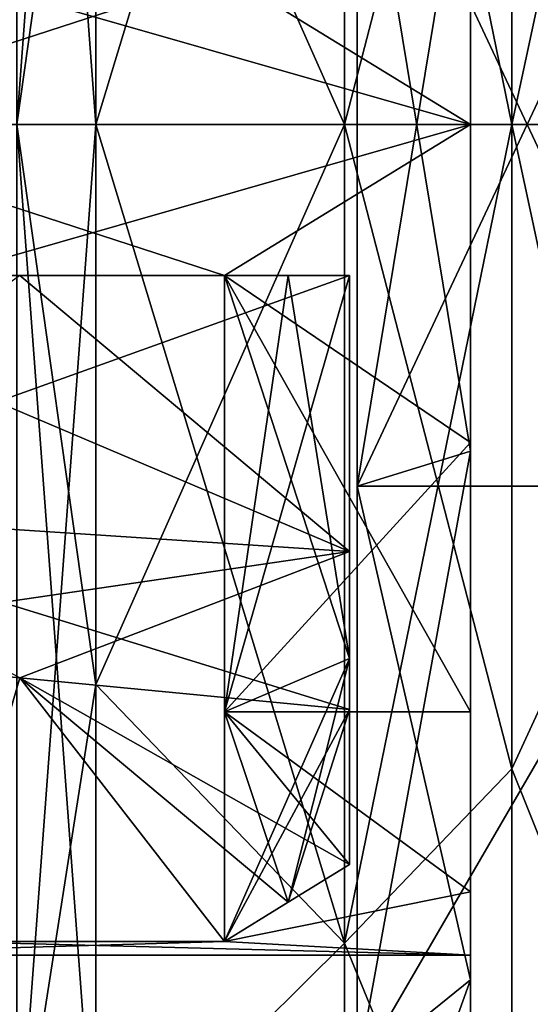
# Model space of a CAD drawing. Header units: millimetres. Extents: x -83 to 0, y -130 to 130.
# Tile 47 of 84: x -78.48 to -75.1, y 34.18 to 40.69. Entities that reach past the tile are written whole.
import ezdxf

# ---------------------------------------------------------------- set-up
doc = ezdxf.new("R2010")
doc.units = ezdxf.units.MM
doc.header["$LTSCALE"] = 65.185185
for name, color, linetype in [('273', 7, 'CONTINUOUS'), ('275', 7, 'CONTINUOUS'), ('288', 7, 'CONTINUOUS'), ('290', 7, 'CONTINUOUS'), ('291', 7, 'CONTINUOUS'), ('292', 7, 'CONTINUOUS'), ('293', 7, 'CONTINUOUS'), ('294', 7, 'CONTINUOUS'), ('346', 7, 'CONTINUOUS'), ('347', 7, 'CONTINUOUS'), ('350', 7, 'CONTINUOUS'), ('351', 7, 'CONTINUOUS'), ('352', 7, 'CONTINUOUS'), ('521', 7, 'CONTINUOUS'), ('522', 7, 'CONTINUOUS'), ('523', 7, 'CONTINUOUS'), ('524', 7, 'CONTINUOUS'), ('529', 7, 'CONTINUOUS'), ('531', 7, 'CONTINUOUS'), ('634', 7, 'CONTINUOUS'), ('635', 7, 'CONTINUOUS'), ('639', 7, 'CONTINUOUS'), ('641', 7, 'CONTINUOUS')]:
    doc.layers.add(name, color=color, linetype=linetype)

msp = doc.modelspace()

# ---------------------------------------------------------------- linework, layer by layer
at = {"layer": '273', "linetype": 'CONTINUOUS'}
for points in [[(-76.25, 42.3949, -7.3707), (-76.25, 37.6051, -7.3707), (-74, 42.395, -7.3707), (-76.25, 42.3949, -7.3707)], [(-74, 42.395, -7.3707), (-76.25, 37.6051, -7.3707), (-74, 37.605, -7.3707), (-74, 42.395, -7.3707)], [(-76.25, 37.6051, -7.3707), (-76.25, 33.7301, -4.5553), (-74, 37.605, -7.3707), (-76.25, 37.6051, -7.3707)], [(-74, 37.605, -7.3707), (-76.25, 33.7301, -4.5553), (-74, 33.73, -4.5551), (-74, 37.605, -7.3707)]]:
    msp.add_3dface(points, dxfattribs=at)
at = {"layer": '275', "linetype": 'CONTINUOUS'}
for points in [[(-74, 37.605, 7.3707), (-76.25, 42.3949, 7.3707), (-74, 42.395, 7.3707), (-74, 37.605, 7.3707)], [(-76.25, 37.6051, 7.3707), (-76.25, 42.3949, 7.3707), (-74, 37.605, 7.3707), (-76.25, 37.6051, 7.3707)], [(-76.25, 33.7301, 4.5553), (-76.25, 37.6051, 7.3707), (-74, 37.605, 7.3707), (-76.25, 33.7301, 4.5553)], [(-74, 33.73, 4.5551), (-76.25, 33.7301, 4.5553), (-74, 37.605, 7.3707), (-74, 33.73, 4.5551)]]:
    msp.add_3dface(points, dxfattribs=at)
at = {"layer": '288', "linetype": 'CONTINUOUS'}
for points in [[(-73.2602, 40, 18.3369), (-73.2602, 49.1684, 15.8802), (-75.2261, 40, 13.8059), (-73.2602, 40, 18.3369)], [(-75.2261, 40, 13.8059), (-73.2602, 49.1684, 15.8802), (-75.2261, 44.2663, 13.1302), (-75.2261, 40, 13.8059)], [(-73.2602, 49.1684, -15.8802), (-73.2602, 40, -18.3369), (-75.2261, 44.2663, -13.1302), (-73.2602, 49.1684, -15.8802)], [(-75.2261, 44.2663, -13.1302), (-73.2602, 40, -18.3369), (-75.2261, 40, -13.8059), (-75.2261, 44.2663, -13.1302)]]:
    msp.add_3dface(points, dxfattribs=at)
at = {"layer": '290', "linetype": 'CONTINUOUS'}
for points in [[(-73.2602, 40, 18.3369), (-75.2261, 40, 13.8059), (-75.2261, 35.7337, 13.1302), (-73.2602, 40, 18.3369)], [(-73.2602, 30.8316, 15.8802), (-73.2602, 40, 18.3369), (-75.2261, 35.7337, 13.1302), (-73.2602, 30.8316, 15.8802)], [(-75.2261, 40, -13.8059), (-73.2602, 40, -18.3369), (-73.2602, 30.8316, -15.8802), (-75.2261, 40, -13.8059)], [(-75.2261, 40, -13.8059), (-73.2602, 30.8316, -15.8802), (-75.2261, 35.7337, -13.1302), (-75.2261, 40, -13.8059)], [(-75.2261, 35.7337, -13.1302), (-73.2602, 30.8316, -15.8802), (-75.2261, 31.8851, -11.1692), (-75.2261, 35.7337, -13.1302)], [(-75.2261, 31.8851, 11.1692), (-73.2602, 30.8316, 15.8802), (-75.2261, 35.7337, 13.1302), (-75.2261, 31.8851, 11.1692)]]:
    msp.add_3dface(points, dxfattribs=at)
at = {"layer": '291', "linetype": 'CONTINUOUS'}
for points in [[(-78.5, 47.0534, 9.7082), (-78.5, 40, 12), (-77.9782, 47.0534, 9.7082), (-78.5, 47.0534, 9.7082)], [(-77.9782, 47.0534, 9.7082), (-78.5, 40, 12), (-77.9782, 43.7082, 11.4127), (-77.9782, 47.0534, 9.7082)], [(-78.5, 40, -12), (-78.5, 47.0534, -9.7082), (-77.9782, 40, -12), (-78.5, 40, -12)], [(-77.9782, 40, -12), (-78.5, 47.0534, -9.7082), (-77.9782, 43.7082, -11.4127), (-77.9782, 40, -12)], [(-77.9782, 43.7082, 11.4127), (-78.5, 40, 12), (-77.9782, 40, 12), (-77.9782, 43.7082, 11.4127)]]:
    msp.add_3dface(points, dxfattribs=at)
at = {"layer": '292', "linetype": 'CONTINUOUS'}
for points in [[(-76.3323, 40, -12.4918), (-77.9782, 43.7082, -11.4127), (-76.3323, 45.42, -11.2547), (-76.3323, 40, -12.4918)], [(-77.9782, 43.7082, 11.4127), (-77.9782, 40, 12), (-76.3323, 45.42, 11.2547), (-77.9782, 43.7082, 11.4127)], [(-76.3323, 45.42, 11.2547), (-77.9782, 40, 12), (-76.3323, 40, 12.4918), (-76.3323, 45.42, 11.2547)], [(-75.2261, 44.2663, 13.1302), (-76.3323, 45.42, 11.2547), (-76.3323, 40, 12.4918), (-75.2261, 44.2663, 13.1302)], [(-75.2261, 44.2663, -13.1302), (-75.2261, 40, -13.8059), (-76.3323, 45.42, -11.2547), (-75.2261, 44.2663, -13.1302)], [(-75.2261, 40, -13.8059), (-76.3323, 40, -12.4918), (-76.3323, 45.42, -11.2547), (-75.2261, 40, -13.8059)], [(-75.2261, 40, 13.8059), (-75.2261, 44.2663, 13.1302), (-76.3323, 40, 12.4918), (-75.2261, 40, 13.8059)], [(-77.9782, 40, -12), (-77.9782, 43.7082, -11.4127), (-76.3323, 40, -12.4918), (-77.9782, 40, -12)]]:
    msp.add_3dface(points, dxfattribs=at)
at = {"layer": '293', "linetype": 'CONTINUOUS'}
for points in [[(-77.9782, 40, 12), (-78.5, 40, 12), (-78.5, 32.9466, 9.7082), (-77.9782, 40, 12)], [(-78.5, 40, -12), (-77.9782, 40, -12), (-77.9782, 36.2918, -11.4127), (-78.5, 40, -12)], [(-78.5, 32.9466, -9.7082), (-78.5, 40, -12), (-77.9782, 32.9466, -9.7082), (-78.5, 32.9466, -9.7082)], [(-77.9782, 32.9466, -9.7082), (-78.5, 40, -12), (-77.9782, 36.2918, -11.4127), (-77.9782, 32.9466, -9.7082)], [(-77.9782, 40, 12), (-78.5, 32.9466, 9.7082), (-77.9782, 36.2918, 11.4127), (-77.9782, 40, 12)], [(-77.9782, 36.2918, 11.4127), (-78.5, 32.9466, 9.7082), (-77.9782, 32.9466, 9.7082), (-77.9782, 36.2918, 11.4127)]]:
    msp.add_3dface(points, dxfattribs=at)
at = {"layer": '294', "linetype": 'CONTINUOUS'}
for points in [[(-77.9782, 40, -12), (-76.3323, 40, -12.4918), (-76.3323, 34.58, -11.2547), (-77.9782, 40, -12)], [(-77.9782, 36.2918, -11.4127), (-77.9782, 40, -12), (-76.3323, 34.58, -11.2547), (-77.9782, 36.2918, -11.4127)], [(-76.3323, 40, 12.4918), (-77.9782, 40, 12), (-77.9782, 36.2918, 11.4127), (-76.3323, 40, 12.4918)], [(-76.3323, 40, 12.4918), (-77.9782, 36.2918, 11.4127), (-76.3323, 34.58, 11.2547), (-76.3323, 40, 12.4918)], [(-75.2261, 35.7337, 13.1302), (-75.2261, 40, 13.8059), (-76.3323, 34.58, 11.2547), (-75.2261, 35.7337, 13.1302)], [(-75.2261, 40, 13.8059), (-76.3323, 40, 12.4918), (-76.3323, 34.58, 11.2547), (-75.2261, 40, 13.8059)], [(-75.2261, 40, -13.8059), (-75.2261, 35.7337, -13.1302), (-76.3323, 40, -12.4918), (-75.2261, 40, -13.8059)], [(-76.3323, 40, -12.4918), (-75.2261, 35.7337, -13.1302), (-76.3323, 34.58, -11.2547), (-76.3323, 40, -12.4918)], [(-77.9782, 36.2918, 11.4127), (-77.9782, 32.9466, 9.7082), (-76.3323, 34.58, 11.2547), (-77.9782, 36.2918, 11.4127)], [(-77.9782, 32.9466, -9.7082), (-77.9782, 36.2918, -11.4127), (-76.3323, 34.58, -11.2547), (-77.9782, 32.9466, -9.7082)], [(-75.2261, 35.7337, -13.1302), (-75.2261, 31.8851, -11.1692), (-76.3323, 34.58, -11.2547), (-75.2261, 35.7337, -13.1302)], [(-75.2261, 31.8851, 11.1692), (-75.2261, 35.7337, 13.1302), (-76.3323, 34.58, 11.2547), (-75.2261, 31.8851, 11.1692)], [(-76.3323, 34.58, 11.2547), (-77.9782, 32.9466, 9.7082), (-76.3323, 30.2335, 7.7885), (-76.3323, 34.58, 11.2547)], [(-76.3323, 30.2335, -7.7885), (-77.9782, 32.9466, -9.7082), (-76.3323, 34.58, -11.2547), (-76.3323, 30.2335, -7.7885)], [(-75.2261, 31.8851, -11.1692), (-76.3323, 30.2335, -7.7885), (-76.3323, 34.58, -11.2547), (-75.2261, 31.8851, -11.1692)], [(-75.2261, 31.8851, 11.1692), (-76.3323, 34.58, 11.2547), (-76.3323, 30.2335, 7.7885), (-75.2261, 31.8851, 11.1692)]]:
    msp.add_3dface(points, dxfattribs=at)
at = {"layer": '346', "linetype": 'CONTINUOUS'}
for points in [[(-75.5, 40, -5.5), (-75.5, 42.1048, -5.0813), (-77.1269, 41, -5.4083), (-75.5, 40, -5.5)], [(-80.2, 40, -5.5), (-75.5, 40, -5.5), (-77.1269, 41, -5.4083), (-80.2, 40, -5.5)], [(-80.2, 40, -5.5), (-77.1269, 41, -5.4083), (-78.9875, 41, -5.4083), (-80.2, 40, -5.5)], [(-75.5, 40, -5.5), (-80.2, 40, -5.5), (-78.9875, 39, -5.4083), (-75.5, 40, -5.5)], [(-77.1269, 39, -5.4083), (-75.5, 40, -5.5), (-78.9875, 39, -5.4083), (-77.1269, 39, -5.4083)], [(-75.5, 37.8952, -5.0813), (-75.5, 40, -5.5), (-77.1269, 39, -5.4083), (-75.5, 37.8952, -5.0813)], [(-77.1269, 36.1109, -3.8891), (-75.5, 37.8952, -5.0813), (-77.1269, 39, -5.4083), (-77.1269, 36.1109, -3.8891)], [(-75.5, 36.1109, -3.8891), (-75.5, 37.8952, -5.0813), (-77.1269, 36.1109, -3.8891), (-75.5, 36.1109, -3.8891)], [(-75.5, 34.9187, -2.1048), (-75.5, 36.1109, -3.8891), (-77.1269, 36.1109, -3.8891), (-75.5, 34.9187, -2.1048)], [(-77.1269, 34.5917, -1), (-75.5, 34.9187, -2.1048), (-77.1269, 36.1109, -3.8891), (-77.1269, 34.5917, -1)], [(-75.5, 34.5), (-75.5, 34.9187, -2.1048), (-77.1269, 34.5917, -1), (-75.5, 34.5)], [(-80.2, 34.5), (-75.5, 34.5), (-77.1269, 34.5917, -1), (-80.2, 34.5)], [(-80.2, 34.5), (-77.1269, 34.5917, -1), (-78.9875, 34.5917, -1), (-80.2, 34.5)]]:
    msp.add_3dface(points, dxfattribs=at)
at = {"layer": '347', "linetype": 'CONTINUOUS'}
for points in [[(-75.5, 45.6631, -4.1145), (-75.5, 42.1048, -5.0813), (-75.5, 37.8369, -6.6574), (-75.5, 45.6631, -4.1145)], [(-75.5, 42.1631, -6.6574), (-75.5, 45.6631, -4.1145), (-75.5, 37.8369, -6.6574), (-75.5, 42.1631, -6.6574)], [(-75.5, 37.8369, 6.6574), (-75.5, 34.3369, 4.1145), (-75.5, 42.1631, 6.6574), (-75.5, 37.8369, 6.6574)], [(-75.5, 42.1631, 6.6574), (-75.5, 34.3369, 4.1145), (-75.5, 37.8952, 5.0813), (-75.5, 42.1631, 6.6574)], [(-75.5, 42.1048, 5.0813), (-75.5, 42.1631, 6.6574), (-75.5, 40, 5.5), (-75.5, 42.1048, 5.0813)], [(-75.5, 40, 5.5), (-75.5, 42.1631, 6.6574), (-75.5, 37.8952, 5.0813), (-75.5, 40, 5.5)], [(-75.5, 42.1048, -5.0813), (-75.5, 40, -5.5), (-75.5, 37.8369, -6.6574), (-75.5, 42.1048, -5.0813)], [(-75.5, 40, -5.5), (-75.5, 37.8952, -5.0813), (-75.5, 37.8369, -6.6574), (-75.5, 40, -5.5)], [(-75.5, 37.8952, -5.0813), (-75.5, 36.1109, -3.8891), (-75.5, 34.3369, -4.1145), (-75.5, 37.8952, -5.0813)], [(-75.5, 37.8369, -6.6574), (-75.5, 37.8952, -5.0813), (-75.5, 34.3369, -4.1145), (-75.5, 37.8369, -6.6574)], [(-75.5, 37.8952, 5.0813), (-75.5, 34.3369, 4.1145), (-75.5, 36.1109, 3.8891), (-75.5, 37.8952, 5.0813)], [(-75.5, 36.1109, -3.8891), (-75.5, 34.9187, -2.1048), (-75.5, 34.3369, -4.1145), (-75.5, 36.1109, -3.8891)], [(-75.5, 34.3369, 4.1145), (-75.5, 33), (-75.5, 36.1109, 3.8891), (-75.5, 34.3369, 4.1145)], [(-75.5, 36.1109, 3.8891), (-75.5, 33), (-75.5, 34.9187, 2.1048), (-75.5, 36.1109, 3.8891)], [(-75.5, 34.9187, -2.1048), (-75.5, 34.5), (-75.5, 34.3369, -4.1145), (-75.5, 34.9187, -2.1048)], [(-75.5, 33), (-75.5, 34.5), (-75.5, 34.9187, 2.1048), (-75.5, 33)], [(-75.5, 34.3369, -4.1145), (-75.5, 34.5), (-75.5, 33), (-75.5, 34.3369, -4.1145)]]:
    msp.add_3dface(points, dxfattribs=at)
at = {"layer": '350', "linetype": 'CONTINUOUS'}
for points in [[(-75.5, 42.1048, 5.0813), (-75.5, 40, 5.5), (-77.1269, 41, 5.4083), (-75.5, 42.1048, 5.0813)], [(-75.5, 40, 5.5), (-80.2, 40, 5.5), (-78.9875, 41, 5.4083), (-75.5, 40, 5.5)], [(-77.1269, 41, 5.4083), (-75.5, 40, 5.5), (-78.9875, 41, 5.4083), (-77.1269, 41, 5.4083)], [(-80.2, 40, 5.5), (-75.5, 40, 5.5), (-77.1269, 39, 5.4083), (-80.2, 40, 5.5)], [(-80.2, 40, 5.5), (-77.1269, 39, 5.4083), (-78.9875, 39, 5.4083), (-80.2, 40, 5.5)], [(-75.5, 40, 5.5), (-75.5, 37.8952, 5.0813), (-77.1269, 39, 5.4083), (-75.5, 40, 5.5)], [(-75.5, 37.8952, 5.0813), (-75.5, 36.1109, 3.8891), (-77.1269, 39, 5.4083), (-75.5, 37.8952, 5.0813)], [(-77.1269, 39, 5.4083), (-75.5, 36.1109, 3.8891), (-77.1269, 36.1109, 3.8891), (-77.1269, 39, 5.4083)], [(-75.5, 36.1109, 3.8891), (-75.5, 34.9187, 2.1048), (-77.1269, 36.1109, 3.8891), (-75.5, 36.1109, 3.8891)], [(-77.1269, 36.1109, 3.8891), (-75.5, 34.9187, 2.1048), (-77.1269, 34.5917, 1), (-77.1269, 36.1109, 3.8891)], [(-75.5, 34.9187, 2.1048), (-75.5, 34.5), (-77.1269, 34.5917, 1), (-75.5, 34.9187, 2.1048)], [(-75.5, 34.5), (-80.2, 34.5), (-78.9875, 34.5917, 1), (-75.5, 34.5)], [(-77.1269, 34.5917, 1), (-75.5, 34.5), (-78.9875, 34.5917, 1), (-77.1269, 34.5917, 1)]]:
    msp.add_3dface(points, dxfattribs=at)
at = {"layer": '351', "linetype": 'CONTINUOUS'}
for points in [[(-76.25, 42.3949, 7.3707), (-76.25, 37.6051, 7.3707), (-75.5, 42.1631, 6.6574), (-76.25, 42.3949, 7.3707)], [(-76.25, 37.6051, 7.3707), (-75.5, 37.8369, 6.6574), (-75.5, 42.1631, 6.6574), (-76.25, 37.6051, 7.3707)], [(-76.25, 37.6051, 7.3707), (-76.25, 33.7301, 4.5553), (-75.5, 37.8369, 6.6574), (-76.25, 37.6051, 7.3707)], [(-76.25, 33.7301, 4.5553), (-75.5, 34.3369, 4.1145), (-75.5, 37.8369, 6.6574), (-76.25, 33.7301, 4.5553)], [(-76.25, 33.7301, 4.5553), (-76.25, 32.25), (-75.5, 34.3369, 4.1145), (-76.25, 33.7301, 4.5553)], [(-76.25, 32.25), (-75.5, 33), (-75.5, 34.3369, 4.1145), (-76.25, 32.25)]]:
    msp.add_3dface(points, dxfattribs=at)
at = {"layer": '352', "linetype": 'CONTINUOUS'}
for points in [[(-76.25, 37.6051, -7.3707), (-76.25, 42.3949, -7.3707), (-75.5, 37.8369, -6.6574), (-76.25, 37.6051, -7.3707)], [(-76.25, 42.3949, -7.3707), (-75.5, 42.1631, -6.6574), (-75.5, 37.8369, -6.6574), (-76.25, 42.3949, -7.3707)], [(-76.25, 37.6051, -7.3707), (-75.5, 37.8369, -6.6574), (-75.5, 34.3369, -4.1145), (-76.25, 37.6051, -7.3707)], [(-76.25, 33.7301, -4.5553), (-76.25, 37.6051, -7.3707), (-75.5, 34.3369, -4.1145), (-76.25, 33.7301, -4.5553)], [(-76.25, 33.7301, -4.5553), (-75.5, 34.3369, -4.1145), (-75.5, 33), (-76.25, 33.7301, -4.5553)]]:
    msp.add_3dface(points, dxfattribs=at)
at = {"layer": '521', "linetype": 'CONTINUOUS'}
for points in [[(-80.6, 39, 3.4583), (-78.9875, 39, 5.4083), (-78.4804, 39, 3.6631), (-80.6, 39, 3.4583)], [(-78.9875, 39, 5.4083), (-77.1269, 39, 5.4083), (-78.4804, 39, 3.6631), (-78.9875, 39, 5.4083)], [(-78.4804, 39, 3.6631), (-77.1269, 39, 5.4083), (-76.7065, 39, 5.1496), (-78.4804, 39, 3.6631)], [(-76.3, 39, 3.873), (-78.4804, 39, 3.6631), (-76.3, 39, 4.899), (-76.3, 39, 3.873)], [(-76.3, 39, 4.899), (-78.4804, 39, 3.6631), (-76.7065, 39, 5.1496), (-76.3, 39, 4.899)]]:
    msp.add_3dface(points, dxfattribs=at)
at = {"layer": '522', "linetype": 'CONTINUOUS'}
for points in [[(-77.1269, 34.5917, 1), (-78.9875, 34.5917, 1), (-78.4809, 36.3369, 1), (-77.1269, 34.5917, 1)], [(-76.3, 36.127, 1), (-77.1269, 34.5917, 1), (-78.4809, 36.3369, 1), (-76.3, 36.127, 1)], [(-76.7063, 34.8505, 1), (-77.1269, 34.5917, 1), (-76.3, 36.127, 1), (-76.7063, 34.8505, 1)], [(-76.3, 35.101, 1), (-76.7063, 34.8505, 1), (-76.3, 36.127, 1), (-76.3, 35.101, 1)]]:
    msp.add_3dface(points, dxfattribs=at)
at = {"layer": '523', "linetype": 'CONTINUOUS'}
for points in [[(-80.6, 36.5417, -1), (-78.9875, 34.5917, -1), (-78.4804, 36.3369, -1), (-80.6, 36.5417, -1)], [(-78.9875, 34.5917, -1), (-77.1269, 34.5917, -1), (-78.4804, 36.3369, -1), (-78.9875, 34.5917, -1)], [(-78.4804, 36.3369, -1), (-77.1269, 34.5917, -1), (-76.7065, 34.8504, -1), (-78.4804, 36.3369, -1)], [(-76.3, 36.127, -1), (-78.4804, 36.3369, -1), (-76.3, 35.101, -1), (-76.3, 36.127, -1)], [(-76.3, 35.101, -1), (-78.4804, 36.3369, -1), (-76.7065, 34.8504, -1), (-76.3, 35.101, -1)]]:
    msp.add_3dface(points, dxfattribs=at)
at = {"layer": '524', "linetype": 'CONTINUOUS'}
for points in [[(-77.1269, 39, -5.4083), (-78.9875, 39, -5.4083), (-78.4809, 39, -3.6631), (-77.1269, 39, -5.4083)], [(-76.3, 39, -3.873), (-77.1269, 39, -5.4083), (-78.4809, 39, -3.6631), (-76.3, 39, -3.873)], [(-76.7063, 39, -5.1495), (-77.1269, 39, -5.4083), (-76.3, 39, -3.873), (-76.7063, 39, -5.1495)], [(-76.3, 39, -4.899), (-76.7063, 39, -5.1495), (-76.3, 39, -3.873), (-76.3, 39, -4.899)]]:
    msp.add_3dface(points, dxfattribs=at)
at = {"layer": '529', "linetype": 'CONTINUOUS'}
for points in [[(-76.3, 39, -3.873), (-78.4809, 39, -3.6631), (-80.6, 37.4544, -2.5456), (-76.3, 39, -3.873)], [(-76.3, 39, -3.873), (-80.6, 37.4544, -2.5456), (-76.3, 37.1716, -2.8284), (-76.3, 39, -3.873)], [(-80.6, 37.4544, -2.5456), (-80.6, 36.5417, -1), (-76.3, 37.1716, -2.8284), (-80.6, 37.4544, -2.5456)], [(-80.6, 36.5417, -1), (-78.4804, 36.3369, -1), (-76.3, 37.1716, -2.8284), (-80.6, 36.5417, -1)], [(-78.4804, 36.3369, -1), (-76.3, 36.127, -1), (-76.3, 37.1716, -2.8284), (-78.4804, 36.3369, -1)]]:
    msp.add_3dface(points, dxfattribs=at)
at = {"layer": '531', "linetype": 'CONTINUOUS'}
for points in [[(-77.1269, 36.1109, -3.8891), (-77.1269, 39, -5.4083), (-76.3, 36.4645, -3.5355), (-77.1269, 36.1109, -3.8891)], [(-77.1269, 39, -5.4083), (-76.7063, 39, -5.1495), (-76.3, 36.4645, -3.5355), (-77.1269, 39, -5.4083)], [(-76.3, 39, -4.899), (-76.3, 36.4645, -3.5355), (-76.7063, 39, -5.1495), (-76.3, 39, -4.899)], [(-76.3, 35.101, -1), (-77.1269, 36.1109, -3.8891), (-76.3, 36.4645, -3.5355), (-76.3, 35.101, -1)], [(-77.1269, 34.5917, -1), (-77.1269, 36.1109, -3.8891), (-76.7065, 34.8504, -1), (-77.1269, 34.5917, -1)], [(-77.1269, 36.1109, -3.8891), (-76.3, 35.101, -1), (-76.7065, 34.8504, -1), (-77.1269, 36.1109, -3.8891)]]:
    msp.add_3dface(points, dxfattribs=at)
at = {"layer": '634', "linetype": 'CONTINUOUS'}
for points in [[(-76.3, 39, 3.873), (-76.3, 39, 4.899), (-76.3, 36.4645, 3.5355), (-76.3, 39, 3.873)], [(-76.3, 37.1716, 2.8284), (-76.3, 39, 3.873), (-76.3, 36.4645, 3.5355), (-76.3, 37.1716, 2.8284)], [(-76.3, 36.127, 1), (-76.3, 37.1716, 2.8284), (-76.3, 36.4645, 3.5355), (-76.3, 36.127, 1)], [(-76.3, 35.101, 1), (-76.3, 36.127, 1), (-76.3, 36.4645, 3.5355), (-76.3, 35.101, 1)]]:
    msp.add_3dface(points, dxfattribs=at)
at = {"layer": '635', "linetype": 'CONTINUOUS'}
for points in [[(-76.3, 39, -4.899), (-76.3, 39, -3.873), (-76.3, 37.1716, -2.8284), (-76.3, 39, -4.899)], [(-76.3, 39, -4.899), (-76.3, 37.1716, -2.8284), (-76.3, 36.4645, -3.5355), (-76.3, 39, -4.899)], [(-76.3, 37.1716, -2.8284), (-76.3, 36.127, -1), (-76.3, 36.4645, -3.5355), (-76.3, 37.1716, -2.8284)], [(-76.3, 36.127, -1), (-76.3, 35.101, -1), (-76.3, 36.4645, -3.5355), (-76.3, 36.127, -1)]]:
    msp.add_3dface(points, dxfattribs=at)
at = {"layer": '639', "linetype": 'CONTINUOUS'}
for points in [[(-80.6, 37.4544, 2.5456), (-80.6, 39, 3.4583), (-76.3, 37.1716, 2.8284), (-80.6, 37.4544, 2.5456)], [(-80.6, 39, 3.4583), (-78.4804, 39, 3.6631), (-76.3, 37.1716, 2.8284), (-80.6, 39, 3.4583)], [(-78.4804, 39, 3.6631), (-76.3, 39, 3.873), (-76.3, 37.1716, 2.8284), (-78.4804, 39, 3.6631)], [(-76.3, 36.127, 1), (-78.4809, 36.3369, 1), (-80.6, 37.4544, 2.5456), (-76.3, 36.127, 1)], [(-76.3, 36.127, 1), (-80.6, 37.4544, 2.5456), (-76.3, 37.1716, 2.8284), (-76.3, 36.127, 1)]]:
    msp.add_3dface(points, dxfattribs=at)
at = {"layer": '641', "linetype": 'CONTINUOUS'}
for points in [[(-77.1269, 39, 5.4083), (-77.1269, 36.1109, 3.8891), (-76.7065, 39, 5.1496), (-77.1269, 39, 5.4083)], [(-77.1269, 36.1109, 3.8891), (-76.3, 39, 4.899), (-76.7065, 39, 5.1496), (-77.1269, 36.1109, 3.8891)], [(-76.3, 39, 4.899), (-77.1269, 36.1109, 3.8891), (-76.3, 36.4645, 3.5355), (-76.3, 39, 4.899)], [(-77.1269, 36.1109, 3.8891), (-77.1269, 34.5917, 1), (-76.3, 36.4645, 3.5355), (-77.1269, 36.1109, 3.8891)], [(-77.1269, 34.5917, 1), (-76.7063, 34.8505, 1), (-76.3, 36.4645, 3.5355), (-77.1269, 34.5917, 1)], [(-76.3, 35.101, 1), (-76.3, 36.4645, 3.5355), (-76.7063, 34.8505, 1), (-76.3, 35.101, 1)]]:
    msp.add_3dface(points, dxfattribs=at)

doc.saveas('drawing.dxf')
